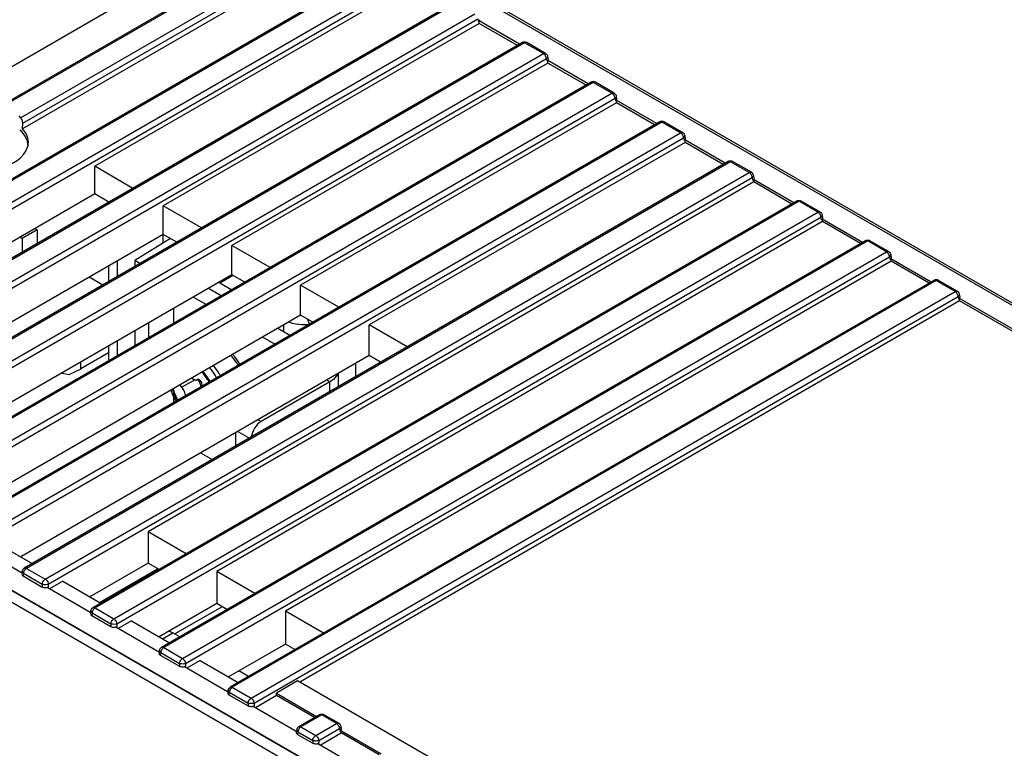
# Model space of a CAD drawing. Header units: millimetres. Extents: x 0 to 841, y 0 to 594.
# Tile 102 of 116: x 708 to 742, y 501 to 526. Entities that reach past the tile are written whole.
import ezdxf

# ---------------------------------------------------------------- set-up
doc = ezdxf.new("R2010")
doc.units = ezdxf.units.MM
doc.header["$LTSCALE"] = 46.255
doc.layers.get('0').update_dxf_attribs({"linetype": 'CONTINUOUS'})
for name, color, linetype in [('CURVES', 7, 'CONTINUOUS'), ('DRAFTS', 7, 'CONTINUOUS'), ('ROUNDS', 7, 'CONTINUOUS')]:
    doc.layers.add(name, color=color, linetype=linetype)

msp = doc.modelspace()

# ---------------------------------------------------------------- linework, layer by layer
at = {"color": 7, "linetype": 'CONTINUOUS'}
for p, q in [((723.6764, 526.3919), (723.6589, 526.3817)), ((723.6943, 526.4024), (723.6764, 526.3919)), ((726.0808, 525.004), (726.0635, 524.9938)), ((726.0984, 525.0143), (726.0808, 525.004)), ((728.4849, 523.6159), (728.4677, 523.6058)), ((728.5026, 523.6263), (728.4849, 523.6159)), ((730.8891, 522.2279), (730.8718, 522.2178)), ((730.9068, 522.2382), (730.8891, 522.2279)), ((733.2933, 520.8398), (733.276, 520.8297)), ((733.3109, 520.8502), (733.2933, 520.8398)), ((735.6974, 519.4518), (735.6802, 519.4417)), ((735.7151, 519.4621), (735.6974, 519.4518)), ((708.2087, 519.0944), (707.6783, 518.7882)), ((707.6038, 518.8313), (707.6783, 518.7882)), ((707.6783, 518.7882), (707.6783, 518.3006)), ((738.1016, 518.0638), (738.0843, 518.0536)), ((738.1193, 518.0741), (738.1016, 518.0638)), ((740.5057, 516.6757), (740.4885, 516.6656)), ((740.5234, 516.6861), (740.5057, 516.6757)), ((710.7113, 514.783), (709.7349, 514.2193)), ((708.5972, 506.5814), (708.5622, 506.5615)), ((711.0013, 505.1933), (710.9663, 505.1734)), ((713.4055, 503.8053), (713.3705, 503.7854)), ((715.8096, 502.4173), (715.7747, 502.3974)), ((718.0756, 501.109), (718.0406, 501.0891))]:
    msp.add_line(p, q, dxfattribs=at)
at = {"color": 3, "linetype": 'CONTINUOUS'}
for p, q in [((708.1342, 519.1374), (708.2087, 519.0944)), ((708.2087, 519.0944), (708.2087, 518.6068)), ((718.7546, 514.0593), (718.7546, 513.5912))]:
    msp.add_line(p, q, dxfattribs=at)
at = {"color": 9, "linetype": 'CONTINUOUS'}
for p, q in [((716.8458, 515.5162), (716.8458, 515.7598)), ((717.7491, 515.787), (717.6926, 515.95)), ((719.3705, 513.9467), (719.3705, 514.4149)), ((713.2651, 513.575), (713.7275, 513.842)), ((718.4617, 513.7668), (718.3548, 513.8285)), ((718.4617, 513.4221), (718.4617, 513.7668))]:
    msp.add_line(p, q, dxfattribs=at)
at = {"color": 7, "linetype": 'CONTINUOUS'}
for centre, radius, start, end in [((718.0048, 502.9463), 1.6266, 300.03117, 300.7742), ((718.175, 502.6607), 1.2941, 300.77054, 301.63617)]:
    msp.add_arc(centre, radius, start, end, dxfattribs=at)
for centre, start_param, end_param in [((707.8206, 507.0307), 3.0559426, 3.9231927), ((710.2247, 505.6426), 3.0559426, 3.9231927), ((712.6289, 504.2546), 3.0559426, 3.9231927), ((715.033, 502.8666), 3.0559426, 3.9231927), ((718.7116, 501.5991), -0.4466673, 0.0851805), ((717.4372, 501.4785), 3.0559426, 3.9231927)]:
    msp.add_ellipse(centre, major_axis=(0.1511, 0), ratio=0.5729812, start_param=start_param, end_param=end_param, dxfattribs=at)
for points in [[(723.7021, 526.4463), (723.7036, 526.4318), (723.7011, 526.4148), (723.6915, 526.4037)], [(726.1071, 525.0501), (726.1071, 525.038), (726.1037, 525.0247), (726.0957, 525.0156)], [(728.5113, 523.662), (728.5113, 523.6499), (728.5078, 523.6367), (728.4999, 523.6276)], [(730.9155, 522.274), (730.9155, 522.2619), (730.912, 522.2486), (730.904, 522.2395)], [(733.3196, 520.886), (733.3196, 520.8738), (733.3162, 520.8606), (733.3082, 520.8515)], [(735.7238, 519.4979), (735.7238, 519.4858), (735.7203, 519.4726), (735.7124, 519.4634)], [(738.128, 518.1099), (738.1279, 518.0978), (738.1245, 518.0845), (738.1165, 518.0754)], [(740.5321, 516.7218), (740.5321, 516.7097), (740.5287, 516.6965), (740.5207, 516.6873)]]:
    msp.add_open_spline(points, degree=3, dxfattribs=at)
for points, knots in [([(726.1062, 525.0622), (726.1066, 525.0602), (726.107, 525.0562), (726.1071, 525.0521), (726.1071, 525.0501)], [0, 0, 0, 0, 0.4994972, 1, 1, 1, 1]), ([(728.5104, 523.6742), (728.5107, 523.6722), (728.5112, 523.6681), (728.5113, 523.6641), (728.5113, 523.662)], [0, 0, 0, 0, 0.4994972, 1, 1, 1, 1]), ([(730.9146, 522.2862), (730.9149, 522.2842), (730.9153, 522.2801), (730.9155, 522.276), (730.9155, 522.274)], [0, 0, 0, 0, 0.4994972, 1, 1, 1, 1]), ([(733.3187, 520.8981), (733.319, 520.8961), (733.3195, 520.8921), (733.3196, 520.888), (733.3196, 520.886)], [0, 0, 0, 0, 0.4994972, 1, 1, 1, 1]), ([(735.7229, 519.5101), (735.7232, 519.5081), (735.7237, 519.504), (735.7238, 519.4999), (735.7238, 519.4979)], [0, 0, 0, 0, 0.4994972, 1, 1, 1, 1]), ([(738.1271, 518.122), (738.1274, 518.12), (738.1278, 518.116), (738.128, 518.1119), (738.128, 518.1099)], [0, 0, 0, 0, 0.4994972, 1, 1, 1, 1]), ([(740.5312, 516.734), (740.5315, 516.732), (740.532, 516.7279), (740.5321, 516.7239), (740.5321, 516.7218)], [0, 0, 0, 0, 0.4994972, 1, 1, 1, 1]), ([(717.0246, 515.8629), (717.1369, 515.8226), (717.3786, 515.7714), (717.6249, 515.7726), (717.7491, 515.787)], [0, 0, 0, 0, 0.4887192, 1, 1, 1, 1]), ([(714.2377, 513.7595), (714.2193, 513.7913), (714.1434, 513.9141), (714.0534, 514.0283), (713.9789, 514.106)], [0, 0, 0, 0, 0.254476, 1, 1, 1, 1]), ([(713.6308, 513.9027), (713.646, 513.8882), (713.677, 513.8633), (713.7271, 513.8385), (713.7756, 513.83), (713.8058, 513.8374), (713.8182, 513.8439)], [0, 0, 0, 0, 0.3027549, 0.5692026, 0.7978491, 1, 1, 1, 1]), ([(713.9829, 513.6391), (713.9856, 513.6505), (713.9868, 513.6763), (713.9758, 513.7302), (713.9479, 513.782), (713.9088, 513.8225), (713.8775, 513.8429), (713.8462, 513.8519), (713.8261, 513.8481), (713.8182, 513.8439)], [0, 0, 0, 0, 0.1163943, 0.2510549, 0.54393, 0.6838803, 0.807602, 0.9114599, 1, 1, 1, 1]), ([(713.8281, 513.8474), (713.8613, 513.8086), (713.9008, 513.7421), (713.9277, 513.6483), (713.9312, 513.6017), (713.9298, 513.5799)], [0, 0, 0, 0, 0.5252019, 0.7755337, 1, 1, 1, 1]), ([(712.9672, 513.5214), (712.977, 513.4876), (713.0217, 513.3504), (713.0833, 513.2188), (713.1377, 513.1244)], [0, 0, 0, 0, 0.2443508, 1, 1, 1, 1]), ([(713.2077, 513.6594), (713.2109, 513.6513), (713.2253, 513.6204), (713.2463, 513.5922), (713.2651, 513.575)], [0, 0, 0, 0, 0.2537915, 1, 1, 1, 1]), ([(713.3994, 513.2738), (713.4012, 513.2993), (713.3957, 513.3541), (713.3687, 513.4343), (713.3251, 513.5107), (713.2864, 513.5556), (713.2651, 513.575)], [0, 0, 0, 0, 0.2261572, 0.4802656, 0.7448729, 1, 1, 1, 1]), ([(713.9829, 513.6391), (713.9823, 513.6369), (713.9803, 513.6279), (713.979, 513.6186), (713.9784, 513.6116)], [0, 0, 0, 0, 0.2422679, 1, 1, 1, 1]), ([(708.5595, 506.5628), (708.5159, 506.5501), (708.4526, 506.5527), (708.3976, 506.5746), (708.3858, 506.5814)], [0, 0, 0, 0, 0.7691111, 1, 1, 1, 1]), ([(710.9636, 505.1747), (710.9201, 505.1621), (710.8568, 505.1647), (710.8018, 505.1865), (710.79, 505.1933)], [0, 0, 0, 0, 0.7691111, 1, 1, 1, 1]), ([(713.3678, 503.7867), (713.3243, 503.774), (713.2609, 503.7766), (713.2059, 503.7985), (713.1942, 503.8053)], [0, 0, 0, 0, 0.7691111, 1, 1, 1, 1]), ([(715.772, 502.3987), (715.7284, 502.386), (715.6651, 502.3886), (715.6101, 502.4104), (715.5983, 502.4173)], [0, 0, 0, 0, 0.7691111, 1, 1, 1, 1]), ([(718.0379, 501.0904), (717.9944, 501.0777), (717.9311, 501.0803), (717.8761, 501.1022), (717.8643, 501.109)], [0, 0, 0, 0, 0.7691111, 1, 1, 1, 1])]:
    msp.add_open_spline(points, degree=3, knots=knots, dxfattribs=at)
at = {"color": 3, "linetype": 'CONTINUOUS'}
msp.add_open_spline([(718.7263, 514.0387), (718.7152, 514.0123), (718.6525, 513.8999), (718.5476, 513.8164), (718.4617, 513.7668)], degree=3, knots=[0, 0, 0, 0, 0.2237221, 1, 1, 1, 1], dxfattribs=at)
at = {"layer": 'CURVES', "color": 40, "linetype": 'CONTINUOUS'}
for p, q in [((763.9304, 503.9882), (721.9972, 528.1984)), ((737.7675, 488.883), (695.8343, 513.0932))]:
    msp.add_line(p, q, dxfattribs=at)
at = {"layer": 'DRAFTS', "color": 7, "linetype": 'CONTINUOUS'}
for p, q in [((716.7646, 530.255), (705.5554, 523.7833)), ((718.8347, 529.0598), (707.6953, 522.6284)), ((721.2951, 527.7042), (710.2239, 521.3122)), ((723.6992, 526.3161), (712.6281, 519.9242)), ((725.1065, 525.5867), (723.6915, 526.4037)), ((723.6992, 526.3161), (723.6943, 526.4021)), ((725.0346, 525.5452), (723.6992, 526.3161)), ((726.1034, 524.9281), (715.0322, 518.5361)), ((727.5107, 524.1987), (726.0957, 525.0156)), ((726.1034, 524.9281), (726.0985, 525.014)), ((727.4387, 524.1571), (726.1034, 524.9281)), ((728.5076, 523.5401), (717.4364, 517.1481)), ((729.9148, 522.8106), (728.4999, 523.6276)), ((728.5076, 523.5401), (728.5026, 523.626)), ((729.8429, 522.7691), (728.5076, 523.5401)), ((730.9117, 522.152), (719.8406, 515.7601)), ((732.319, 521.4226), (730.904, 522.2395)), ((730.9117, 522.152), (730.9068, 522.2379)), ((732.2471, 521.3811), (730.9117, 522.152)), ((710.2239, 520.344), (710.2239, 521.3122)), ((711.5592, 520.5413), (710.2239, 521.3122)), ((733.3159, 520.764), (712.0977, 508.5137)), ((734.7232, 520.0345), (733.3082, 520.8515)), ((733.3159, 520.764), (733.3109, 520.8499)), ((734.6512, 519.993), (733.3159, 520.764)), ((710.2239, 520.344), (697.9226, 513.2418)), ((710.716, 520.0544), (710.2239, 520.344)), ((712.6281, 518.6289), (712.6281, 519.9242)), ((713.9634, 519.1532), (712.6281, 519.9242)), ((735.7201, 519.3759), (714.5019, 507.1256)), ((737.1273, 518.6465), (735.7124, 519.4634)), ((735.7201, 519.3759), (735.7151, 519.4619)), ((737.0554, 518.605), (735.7201, 519.3759)), ((712.6281, 518.9296), (700.3496, 511.8406)), ((713.0976, 518.6533), (712.6281, 518.9296)), ((712.8772, 518.783), (711.6305, 518.0119)), ((715.0322, 517.5151), (715.0322, 518.5361)), ((716.3676, 517.7652), (715.0322, 518.5361)), ((710.7113, 517.8229), (710.7113, 517.2756)), ((711.0093, 517.995), (711.0093, 517.4477)), ((711.6305, 518.0119), (711.6305, 517.8064)), ((711.807, 517.9082), (711.6305, 518.0119)), ((738.1242, 517.9879), (716.9061, 505.7376)), ((739.5315, 517.2585), (738.1165, 518.0754)), ((738.1242, 517.9879), (738.1193, 518.0738)), ((739.4595, 517.2169), (738.1242, 517.9879)), ((715.0322, 517.5151), (702.7766, 510.4394)), ((715.4791, 517.2522), (715.0322, 517.5151)), ((710.5048, 517.1564), (710.0308, 517.43)), ((717.4364, 516.1007), (717.4364, 517.1481)), ((718.7717, 516.3772), (717.4364, 517.1481)), ((740.5284, 516.5998), (717.4072, 503.2508)), ((766.8612, 501.4797), (740.5207, 516.6873)), ((740.5284, 516.5998), (740.5234, 516.6858)), ((766.7892, 501.4381), (740.5284, 516.5998)), ((717.4364, 516.1007), (705.2036, 509.0381)), ((717.8606, 515.8511), (717.4364, 516.1007)), ((712.1053, 515.8253), (712.1053, 515.3044)), ((719.8406, 514.6863), (719.8406, 515.7601)), ((721.1759, 514.9891), (719.8406, 515.7601)), ((711.6305, 515.5512), (711.6305, 515.0303)), ((711.0093, 515.1925), (711.0093, 514.6716)), ((710.7113, 515.0204), (710.7113, 514.4996)), ((719.8406, 514.6863), (707.6306, 507.6369)), ((709.7349, 514.2124), (709.7349, 514.4567)), ((720.2422, 514.45), (719.8406, 514.6863)), ((709.0694, 514.0725), (709.3414, 514.0229)), ((709.7349, 514.2124), (709.3414, 514.0229)), ((712.0977, 508.5137), (712.0977, 507.4135)), ((713.4331, 507.7427), (712.0977, 508.5137)), ((706.7007, 508.1738), (708.0361, 507.4028)), ((707.6641, 507.0797), (706.1553, 507.9508)), ((712.0977, 507.4135), (710.0576, 506.2357)), ((712.4767, 507.1906), (712.0977, 507.4135)), ((714.5019, 507.1256), (714.5019, 505.9991)), ((715.8372, 506.3547), (714.5019, 507.1256)), ((709.1049, 506.7857), (708.6391, 506.5168)), ((709.1049, 506.7857), (710.4402, 506.0148)), ((710.0884, 505.6801), (708.5595, 506.5628)), ((714.5019, 505.9991), (712.4846, 504.8345)), ((714.8583, 505.7895), (714.5019, 505.9991)), ((716.9061, 505.7376), (716.9061, 504.5847)), ((718.2414, 504.9666), (716.9061, 505.7376)), ((712.4926, 504.292), (710.9636, 505.1747)), ((711.5091, 505.3977), (711.0433, 505.1288)), ((711.5091, 505.3977), (712.8444, 504.6267)), ((716.9061, 504.5847), (714.9116, 503.4332)), ((717.2398, 504.3884), (716.9061, 504.5847)), ((714.8766, 502.9156), (713.3678, 503.7867)), ((713.9132, 504.0097), (713.4474, 503.7407)), ((713.9132, 504.0097), (715.2486, 503.2387)), ((717.3303, 503.2952), (716.5879, 502.8666)), ((743.6681, 488.0891), (717.3303, 503.2952)), ((716.5928, 502.7806), (715.8516, 502.3527)), ((716.5928, 502.7806), (716.5879, 502.8666)), ((716.5879, 502.8666), (718.0001, 502.0512)), ((717.9281, 502.0097), (716.5928, 502.7806)), ((717.2808, 501.5275), (715.772, 502.3987)), ((718.1175, 501.0444), (718.8588, 501.4724)), ((718.8479, 501.5617), (720.266, 500.743)), ((718.8588, 501.4724), (718.8538, 501.5583)), ((720.1941, 500.7014), (718.8588, 501.4724)), ((719.5467, 500.2193), (718.0379, 501.0904))]:
    msp.add_line(p, q, dxfattribs=at)
for points, knots in [([(707.8649, 522.1899), (707.8552, 522.2252), (707.7998, 522.374), (707.6945, 522.5004), (707.6034, 522.5807)], [0, 0, 0, 0, 0.2317333, 1, 1, 1, 1]), ([(707.8959, 522.0938), (707.9059, 522.1859), (707.8774, 522.3873), (707.7647, 522.5532), (707.6953, 522.6284)], [0, 0, 0, 0, 0.4749164, 1, 1, 1, 1]), ([(705.3403, 521.2688), (705.5937, 521.1909), (706.1346, 521.1195), (707.0376, 521.2159), (707.7546, 521.5984), (707.8724, 521.9802)], [0, 0, 0, 0, 0.284678, 0.5709243, 1, 1, 1, 1])]:
    msp.add_open_spline(points, degree=3, knots=knots, dxfattribs=at)
for points in [[(707.886, 522.0425), (707.8853, 522.0921), (707.878, 522.142), (707.8649, 522.1899)], [(707.8724, 521.9802), (707.8837, 522.0172), (707.8918, 522.0554), (707.8959, 522.0938)]]:
    msp.add_open_spline(points, degree=3, dxfattribs=at)
at = {"layer": 'ROUNDS', "color": 7, "linetype": 'CONTINUOUS'}
for p, q in [((717.9879, 529.8051), (707.171, 523.5599)), ((720.3921, 528.417), (696.1602, 514.4267)), ((764.0554, 504.0006), (722.0732, 528.2391)), ((722.8127, 527.0385), (698.1347, 512.7906)), ((725.2103, 525.6466), (700.5454, 511.4064)), ((726.0188, 525.2664), (725.3603, 525.6466)), ((726.0922, 525.159), (726.1068, 525.0626)), ((727.6144, 524.2586), (702.9496, 510.0183)), ((728.423, 523.8784), (727.7644, 524.2586)), ((728.4963, 523.7709), (728.5109, 523.6746)), ((730.0186, 522.8705), (705.3538, 508.6303)), ((707.6953, 522.6284), (707.6998, 522.8202)), ((730.8272, 522.4903), (730.1686, 522.8705)), ((730.9005, 522.3829), (730.9151, 522.2865)), ((732.4228, 521.4825), (707.7579, 507.2422)), ((733.2313, 521.1023), (732.5728, 521.4825)), ((733.3046, 520.9948), (733.3192, 520.8985)), ((734.8269, 520.0945), (710.1621, 505.8542)), ((735.6355, 519.7142), (734.9769, 520.0945)), ((735.7088, 519.6068), (735.7234, 519.5105)), ((737.2311, 518.7064), (712.5663, 504.4662)), ((738.0397, 518.3262), (737.3811, 518.7064)), ((738.113, 518.2188), (738.1276, 518.1224)), ((714.608, 517.2369), (715.0302, 516.9931)), ((739.6353, 517.3184), (714.9704, 503.0781)), ((740.4438, 516.9381), (739.7853, 517.3184)), ((740.5171, 516.8307), (740.5317, 516.7344)), ((714.1287, 516.4726), (713.6776, 516.733)), ((712.9816, 516.3312), (712.9816, 515.8103)), ((716.5328, 515.0845), (716.1046, 515.3318)), ((712.9816, 513.2698), (712.9816, 513.0342)), ((715.1737, 511.5237), (715.1737, 511.9919)), ((713.9354, 511.277), (714.3408, 511.0429)), ((707.6846, 507.1348), (707.67, 507.0383)), ((710.3892, 506.0443), (712.4262, 507.2203)), ((707.7133, 506.9697), (708.3858, 506.5814)), ((710.0888, 505.7468), (710.0742, 505.6503)), ((714.6851, 505.8913), (713.0347, 504.9384)), ((710.1174, 505.5816), (710.79, 505.1933)), ((713.2094, 504.8375), (712.9639, 504.9792)), ((712.4929, 504.3587), (712.4783, 504.2622)), ((712.5216, 504.1936), (713.1942, 503.8053)), ((715.6136, 503.4495), (715.2767, 503.644)), ((714.8971, 502.9707), (714.8825, 502.8742)), ((714.9258, 502.8056), (715.5983, 502.4173)), ((718.1039, 502.1111), (717.3746, 501.6901)), ((718.7742, 501.8107), (718.2539, 502.1111)), ((718.8475, 501.7033), (718.8621, 501.6069)), ((717.3013, 501.5826), (717.2866, 501.4861)), ((717.3299, 501.4175), (717.8643, 501.109))]:
    msp.add_line(p, q, dxfattribs=at)
at = {"layer": 'ROUNDS', "color": 9, "linetype": 'CONTINUOUS'}
for p, q in [((718.0638, 529.7981), (707.2118, 523.5327)), ((707.6285, 523.0129), (718.7224, 529.4179)), ((707.6998, 522.8202), (718.8255, 529.2437)), ((720.468, 528.4101), (696.179, 514.3869)), ((763.9304, 503.9882), (721.9972, 528.1984)), ((696.4594, 513.7883), (721.1468, 528.0416)), ((696.4783, 513.5654), (721.3392, 527.9189)), ((722.8877, 527.0311), (698.2097, 512.7832)), ((698.8683, 512.403), (723.5463, 526.6508)), ((698.9739, 512.2302), (723.6519, 526.478)), ((723.6519, 526.478), (723.6589, 526.3817)), ((725.2853, 525.6392), (700.6204, 511.3989)), ((725.2117, 525.6474), (725.2102, 525.6466)), ((725.9438, 525.259), (725.2853, 525.6392)), ((725.3604, 525.6466), (725.3588, 525.6474)), ((701.279, 511.0187), (725.9438, 525.259)), ((701.3847, 510.8459), (726.0495, 525.0862)), ((726.0495, 525.0862), (726.0635, 524.9938)), ((727.6894, 524.2512), (703.0246, 510.0109)), ((727.6159, 524.2594), (727.6144, 524.2585)), ((728.348, 523.8709), (727.6894, 524.2512)), ((727.7645, 524.2585), (727.763, 524.2594)), ((703.6832, 509.6307), (728.348, 523.8709)), ((703.7888, 509.4579), (728.4537, 523.6981)), ((728.4537, 523.6981), (728.4677, 523.6058)), ((730.0936, 522.8631), (705.4288, 508.6229)), ((730.02, 522.8713), (730.0185, 522.8705)), ((730.7522, 522.4829), (730.0936, 522.8631)), ((730.1687, 522.8705), (730.1672, 522.8713)), ((706.0873, 508.2426), (730.7522, 522.4829)), ((706.193, 508.0698), (730.8578, 522.3101)), ((730.8578, 522.3101), (730.8718, 522.2178)), ((732.4978, 521.4751), (707.8329, 507.2348)), ((732.4242, 521.4833), (732.4227, 521.4825)), ((733.1563, 521.0948), (732.4978, 521.4751)), ((732.5728, 521.4825), (732.5713, 521.4833)), ((708.4915, 506.8546), (733.1563, 521.0948)), ((708.5972, 506.6818), (733.262, 520.922)), ((733.262, 520.922), (733.276, 520.8297)), ((734.9019, 520.087), (710.2371, 505.8468)), ((735.5605, 519.7068), (734.9019, 520.087)), ((734.977, 520.0944), (734.9769, 520.0945)), ((710.8957, 505.4665), (735.5605, 519.7068)), ((711.0013, 505.2937), (735.6662, 519.534)), ((735.6662, 519.534), (735.6802, 519.4417)), ((737.3061, 518.699), (712.6413, 504.4587)), ((737.9647, 518.3188), (737.3061, 518.699)), ((737.3811, 518.7064), (737.381, 518.7064)), ((713.2998, 504.0785), (737.9647, 518.3188)), ((713.4055, 503.9057), (738.0703, 518.146)), ((738.0703, 518.146), (738.0843, 518.0536)), ((714.608, 517.2369), (715.0466, 517.4902)), ((739.7103, 517.3109), (715.0454, 503.0707)), ((739.6367, 517.3192), (739.6352, 517.3183)), ((740.3688, 516.9307), (739.7103, 517.3109)), ((739.7853, 517.3183), (739.7838, 517.3192)), ((715.704, 502.6905), (740.3688, 516.9307)), ((715.8096, 502.5177), (740.4745, 516.7579)), ((740.4745, 516.7579), (740.4885, 516.6656)), ((695.8343, 513.0932), (737.7675, 488.883)), ((695.4955, 512.8805), (737.5907, 488.5769)), ((715.9506, 512.4405), (716.0575, 512.3787)), ((715.2435, 512.0322), (715.649, 511.7981)), ((707.8329, 507.2348), (708.4915, 506.8546)), ((707.7273, 507.062), (707.7133, 506.9697)), ((707.7273, 507.062), (708.3858, 506.6818)), ((708.3858, 506.6818), (708.3858, 506.5814)), ((708.5972, 506.6818), (708.5972, 506.5814)), ((710.2371, 505.8468), (710.8957, 505.4665)), ((710.1314, 505.674), (710.1174, 505.5816)), ((710.1314, 505.674), (710.79, 505.2937)), ((710.79, 505.2937), (710.79, 505.1933)), ((711.0013, 505.2937), (711.0013, 505.1933)), ((712.5989, 504.7685), (712.9639, 504.9792)), ((712.6413, 504.4587), (713.2998, 504.0785)), ((712.5356, 504.2859), (712.5216, 504.1936)), ((712.5356, 504.2859), (713.1942, 503.9057)), ((713.1942, 503.9057), (713.1942, 503.8053)), ((713.4055, 503.9057), (713.4055, 503.8053)), ((715.0454, 503.0707), (715.704, 502.6905)), ((714.9398, 502.8979), (714.9258, 502.8056)), ((714.9398, 502.8979), (715.5983, 502.5177)), ((715.5983, 502.5177), (715.5983, 502.4173)), ((715.8096, 502.5177), (715.8096, 502.4173)), ((718.1789, 502.1037), (717.4496, 501.6826)), ((718.6992, 501.8033), (718.1789, 502.1037)), ((718.2539, 502.1111), (718.2538, 502.1111)), ((717.4496, 501.6826), (717.9699, 501.3822)), ((717.9699, 501.3822), (718.6992, 501.8033)), ((718.0756, 501.2094), (718.8049, 501.6305)), ((718.8049, 501.6305), (718.8189, 501.5381)), ((717.3439, 501.5098), (717.3299, 501.4175)), ((717.3439, 501.5098), (717.8643, 501.2094)), ((717.8643, 501.2094), (717.8643, 501.109)), ((718.0756, 501.2094), (718.0756, 501.109))]:
    msp.add_line(p, q, dxfattribs=at)
at = {"layer": 'ROUNDS', "color": 3, "linetype": 'CONTINUOUS'}
for p, q in [((714.659, 516.7788), (714.2079, 517.0392)), ((717.0632, 515.3907), (716.6349, 515.638)), ((718.4617, 513.7668), (716.0575, 512.3787))]:
    msp.add_line(p, q, dxfattribs=at)
at = {"layer": 'ROUNDS', "color": 7, "linetype": 'CONTINUOUS'}
for centre, radius, start, end in [((725.2853, 525.5167), 0.15, 61.30874, 118.69126), ((727.6894, 524.1287), 0.15, 61.30874, 118.69126), ((706.7888, 522.0339), 1.2897, 49.38211, 53.18422), ((730.0936, 522.7406), 0.15, 61.30874, 118.69126), ((732.4978, 521.3526), 0.15, 61.30874, 118.69126), ((713.9158, 516.0382), 1.3842, 59.99509, 61.41515), ((739.7103, 517.1885), 0.15, 61.30874, 118.69126), ((707.8335, 507.1126), 0.1505, 162.45129, 171.47546), ((707.8339, 507.1107), 0.1518, 119.96973, 133.78344), ((715.046, 502.9484), 0.1505, 162.45129, 171.47546), ((715.0464, 502.9466), 0.1518, 119.96973, 133.78344), ((717.4501, 501.5604), 0.1505, 162.45129, 171.47546), ((717.4505, 501.5585), 0.1518, 119.96973, 133.78344)]:
    msp.add_arc(centre, radius, start, end, dxfattribs=at)
at = {"layer": 'ROUNDS', "color": 9, "linetype": 'CONTINUOUS'}
for centre, radius, start, end in [((733.0305, 520.904), 0.2296, 39.69508, 43.79205), ((715.0189, 514.2352), 2.255, 199.57891, 200.45388), ((715.0557, 514.249), 2.2943, 200.45552, 201.90169), ((715.1238, 514.2766), 2.3678, 201.90629, 205.55849), ((715.1793, 514.3024), 2.429, 205.54264, 207.19454), ((715.2043, 514.3153), 2.4572, 207.195, 209.95434)]:
    msp.add_arc(centre, radius, start, end, dxfattribs=at)
for points in [[(725.2345, 525.6536), (725.2267, 525.6532), (725.2186, 525.6512), (725.2117, 525.6474)], [(725.2853, 525.6392), (725.2701, 525.648), (725.2521, 525.6544), (725.2345, 525.6536)], [(725.9839, 525.2268), (725.9721, 525.2391), (725.9587, 525.2504), (725.9438, 525.259)], [(726.067, 525.1004), (726.0616, 525.0952), (726.0557, 525.0904), (726.0495, 525.0862)], [(727.6387, 524.2655), (727.6308, 524.2651), (727.6228, 524.2631), (727.6159, 524.2594)], [(727.6894, 524.2512), (727.6742, 524.26), (727.6562, 524.2664), (727.6387, 524.2655)], [(728.3881, 523.8387), (728.3762, 523.8511), (728.3629, 523.8624), (728.348, 523.8709)], [(728.4712, 523.7124), (728.4658, 523.7071), (728.4599, 523.7024), (728.4537, 523.6981)], [(730.0428, 522.8775), (730.035, 522.8771), (730.027, 522.8751), (730.02, 522.8713)], [(730.0936, 522.8631), (730.0784, 522.8719), (730.0604, 522.8784), (730.0428, 522.8775)], [(730.7922, 522.4507), (730.7804, 522.4631), (730.767, 522.4743), (730.7522, 522.4829)], [(730.8754, 522.3243), (730.87, 522.3191), (730.864, 522.3143), (730.8578, 522.3101)], [(732.447, 521.4894), (732.4391, 521.4891), (732.4311, 521.487), (732.4242, 521.4833)], [(732.4978, 521.4751), (732.4825, 521.4839), (732.4646, 521.4903), (732.447, 521.4894)], [(733.1962, 521.0628), (733.1844, 521.0751), (733.1711, 521.0863), (733.1563, 521.0948)], [(733.3002, 520.9646), (733.2925, 520.9472), (733.2777, 520.9328), (733.262, 520.922)], [(733.3047, 520.9948), (733.3062, 520.9848), (733.3043, 520.9739), (733.3002, 520.9646)], [(734.8516, 520.1014), (734.8431, 520.1011), (734.8343, 520.0987), (734.8269, 520.0945)], [(734.9019, 520.087), (734.8868, 520.0958), (734.869, 520.1022), (734.8516, 520.1014)], [(734.9508, 520.1015), (734.9338, 520.1018), (734.9166, 520.0955), (734.9019, 520.087)], [(734.9769, 520.0945), (734.9691, 520.099), (734.9598, 520.1013), (734.9508, 520.1015)], [(735.6006, 519.6746), (735.5887, 519.687), (735.5753, 519.6982), (735.5605, 519.7068)], [(735.6837, 519.5482), (735.6783, 519.543), (735.6724, 519.5383), (735.6662, 519.534)], [(737.2558, 518.7134), (737.2472, 518.713), (737.2385, 518.7107), (737.2311, 518.7064)], [(737.3061, 518.699), (737.291, 518.7077), (737.2732, 518.7141), (737.2558, 518.7134)], [(737.355, 518.7134), (737.338, 518.7138), (737.3208, 518.7075), (737.3061, 518.699)], [(737.3811, 518.7065), (737.3733, 518.7109), (737.364, 518.7132), (737.355, 518.7134)], [(738.0047, 518.2865), (737.9929, 518.2989), (737.9795, 518.3102), (737.9647, 518.3188)], [(738.0879, 518.1602), (738.0824, 518.155), (738.0765, 518.1502), (738.0703, 518.146)], [(739.6595, 517.3253), (739.6516, 517.3249), (739.6436, 517.3229), (739.6367, 517.3192)], [(739.7103, 517.3109), (739.695, 517.3197), (739.6771, 517.3262), (739.6595, 517.3253)], [(740.4089, 516.8985), (740.397, 516.9109), (740.3837, 516.9221), (740.3688, 516.9307)], [(740.492, 516.7721), (740.4866, 516.7669), (740.4807, 516.7622), (740.4745, 516.7579)], [(707.6894, 507.1038), (707.6851, 507.1133), (707.683, 507.1244), (707.6846, 507.1348)], [(707.7443, 507.1285), (707.7353, 507.1074), (707.7289, 507.0848), (707.7273, 507.062)], [(707.758, 507.2423), (707.7656, 507.2467), (707.7747, 507.249), (707.7834, 507.2492)], [(707.7834, 507.2492), (707.8006, 507.2497), (707.818, 507.2434), (707.8329, 507.2348)], [(707.7273, 507.062), (707.7118, 507.0727), (707.6972, 507.0867), (707.6894, 507.1038)], [(708.4535, 506.6635), (708.4303, 506.6664), (708.407, 506.6719), (708.3858, 506.6818)], [(710.0932, 505.7165), (710.0891, 505.7258), (710.0872, 505.7367), (710.0888, 505.7468)], [(710.162, 505.8542), (710.1693, 505.8584), (710.1779, 505.8607), (710.1863, 505.8611)], [(710.1863, 505.8611), (710.2039, 505.862), (710.2219, 505.8556), (710.2371, 505.8468)], [(710.1314, 505.674), (710.1157, 505.6848), (710.1009, 505.6991), (710.0932, 505.7165)], [(710.1452, 505.7323), (710.138, 505.7137), (710.1329, 505.6939), (710.1314, 505.674)], [(710.8577, 505.2755), (710.8345, 505.2784), (710.8111, 505.2838), (710.79, 505.2937)], [(712.5662, 504.4661), (712.5735, 504.4704), (712.5821, 504.4727), (712.5905, 504.4731)], [(712.5905, 504.4731), (712.6081, 504.474), (712.626, 504.4675), (712.6413, 504.4587)], [(712.4974, 504.3285), (712.4933, 504.3378), (712.4914, 504.3486), (712.4929, 504.3587)], [(712.5356, 504.2859), (712.5199, 504.2967), (712.5051, 504.311), (712.4974, 504.3285)], [(712.5493, 504.3443), (712.5421, 504.3256), (712.537, 504.3059), (712.5356, 504.2859)], [(713.2618, 503.8874), (713.2387, 503.8903), (713.2153, 503.8958), (713.1942, 503.9057)], [(714.9705, 503.0782), (714.9781, 503.0825), (714.9871, 503.0848), (714.9959, 503.0851)], [(714.9959, 503.0851), (715.0131, 503.0856), (715.0305, 503.0793), (715.0454, 503.0707)], [(714.9019, 502.9397), (714.8976, 502.9492), (714.8955, 502.9603), (714.8971, 502.9706)], [(714.9398, 502.8979), (714.9243, 502.9085), (714.9097, 502.9226), (714.9019, 502.9397)], [(714.9568, 502.9643), (714.9478, 502.9433), (714.9414, 502.9207), (714.9398, 502.8979)], [(715.666, 502.4994), (715.6428, 502.5023), (715.6195, 502.5077), (715.5983, 502.5177)], [(718.1285, 502.1181), (718.12, 502.1177), (718.1112, 502.1154), (718.1038, 502.1111)], [(718.1789, 502.1037), (718.1637, 502.1124), (718.146, 502.1188), (718.1285, 502.1181)], [(718.2277, 502.1181), (718.2108, 502.1185), (718.1936, 502.1122), (718.1789, 502.1037)], [(718.2538, 502.1112), (718.246, 502.1156), (718.2367, 502.1179), (718.2277, 502.1181)], [(717.3746, 501.6901), (717.3823, 501.6945), (717.3913, 501.6968), (717.4001, 501.6971)], [(717.4001, 501.6971), (717.4173, 501.6976), (717.4347, 501.6912), (717.4496, 501.6826)], [(718.7393, 501.771), (718.7274, 501.7834), (718.7141, 501.7947), (718.6992, 501.8033)], [(718.8224, 501.6447), (718.817, 501.6394), (718.8111, 501.6347), (718.8049, 501.6305)], [(717.3061, 501.5516), (717.3017, 501.5611), (717.2997, 501.5723), (717.3012, 501.5826)], [(717.3439, 501.5098), (717.3284, 501.5205), (717.3139, 501.5345), (717.3061, 501.5516)], [(717.361, 501.5763), (717.352, 501.5553), (717.3456, 501.5326), (717.3439, 501.5098)], [(717.9313, 501.1912), (717.9083, 501.1941), (717.8852, 501.1996), (717.8643, 501.2094)]]:
    msp.add_open_spline(points, degree=3, dxfattribs=at)
for points, knots in [([(725.3589, 525.6474), (725.3431, 525.6558), (725.3141, 525.6538), (725.2917, 525.6429), (725.2853, 525.6392)], [0, 0, 0, 0, 0.706927, 1, 1, 1, 1]), ([(725.9438, 525.259), (725.9504, 525.2628), (725.9732, 525.2739), (726.0031, 525.2755), (726.0189, 525.2664)], [0, 0, 0, 0, 0.2941956, 1, 1, 1, 1]), ([(726.0495, 525.0862), (726.0486, 525.0984), (726.0388, 525.1499), (726.0115, 525.1979), (725.9839, 525.2268)], [0, 0, 0, 0, 0.2348764, 1, 1, 1, 1]), ([(726.0922, 525.159), (726.0945, 525.1438), (726.0861, 525.1207), (726.0716, 525.1047), (726.067, 525.1004)], [0, 0, 0, 0, 0.7110192, 1, 1, 1, 1]), ([(727.763, 524.2594), (727.7473, 524.2678), (727.7183, 524.2658), (727.6958, 524.2549), (727.6894, 524.2512)], [0, 0, 0, 0, 0.706927, 1, 1, 1, 1]), ([(728.348, 523.8709), (728.3546, 523.8747), (728.3774, 523.8859), (728.4073, 523.8875), (728.423, 523.8784)], [0, 0, 0, 0, 0.2941956, 1, 1, 1, 1]), ([(728.4537, 523.6981), (728.4528, 523.7104), (728.443, 523.7619), (728.4157, 523.8098), (728.3881, 523.8387)], [0, 0, 0, 0, 0.2348764, 1, 1, 1, 1]), ([(728.4963, 523.771), (728.4987, 523.7557), (728.4902, 523.7326), (728.4757, 523.7167), (728.4712, 523.7124)], [0, 0, 0, 0, 0.7110192, 1, 1, 1, 1]), ([(730.1672, 522.8713), (730.1515, 522.8798), (730.1224, 522.8778), (730.1, 522.8668), (730.0936, 522.8631)], [0, 0, 0, 0, 0.706927, 1, 1, 1, 1]), ([(730.7522, 522.4829), (730.7587, 522.4867), (730.7816, 522.4978), (730.8115, 522.4994), (730.8272, 522.4903)], [0, 0, 0, 0, 0.2941956, 1, 1, 1, 1]), ([(730.8578, 522.3101), (730.8569, 522.3223), (730.8471, 522.3739), (730.8199, 522.4218), (730.7922, 522.4507)], [0, 0, 0, 0, 0.2348764, 1, 1, 1, 1]), ([(730.9005, 522.3829), (730.9028, 522.3677), (730.8944, 522.3446), (730.8799, 522.3287), (730.8754, 522.3243)], [0, 0, 0, 0, 0.7110192, 1, 1, 1, 1]), ([(732.5713, 521.4833), (732.5556, 521.4917), (732.5266, 521.4897), (732.5042, 521.4788), (732.4978, 521.4751)], [0, 0, 0, 0, 0.706927, 1, 1, 1, 1]), ([(733.1563, 521.0948), (733.1629, 521.0986), (733.1857, 521.1098), (733.2157, 521.1114), (733.2314, 521.1023)], [0, 0, 0, 0, 0.2941834, 1, 1, 1, 1]), ([(733.262, 520.922), (733.2612, 520.933), (733.2529, 520.9794), (733.2301, 521.0229), (733.2071, 521.0506)], [0, 0, 0, 0, 0.2333447, 1, 1, 1, 1]), ([(735.5605, 519.7068), (735.5671, 519.7106), (735.5899, 519.7217), (735.6198, 519.7233), (735.6355, 519.7142)], [0, 0, 0, 0, 0.2941956, 1, 1, 1, 1]), ([(735.6662, 519.534), (735.6653, 519.5462), (735.6555, 519.5978), (735.6282, 519.6457), (735.6006, 519.6746)], [0, 0, 0, 0, 0.2348764, 1, 1, 1, 1]), ([(735.7088, 519.6069), (735.7111, 519.5916), (735.7027, 519.5685), (735.6882, 519.5526), (735.6837, 519.5482)], [0, 0, 0, 0, 0.7110192, 1, 1, 1, 1]), ([(737.9647, 518.3188), (737.9712, 518.3225), (737.9941, 518.3337), (738.024, 518.3353), (738.0397, 518.3262)], [0, 0, 0, 0, 0.2941956, 1, 1, 1, 1]), ([(738.0703, 518.146), (738.0694, 518.1582), (738.0596, 518.2097), (738.0324, 518.2576), (738.0047, 518.2865)], [0, 0, 0, 0, 0.2348764, 1, 1, 1, 1]), ([(738.113, 518.2188), (738.1153, 518.2036), (738.1069, 518.1804), (738.0924, 518.1645), (738.0879, 518.1602)], [0, 0, 0, 0, 0.7110192, 1, 1, 1, 1]), ([(739.7838, 517.3192), (739.7681, 517.3276), (739.7391, 517.3256), (739.7167, 517.3146), (739.7103, 517.3109)], [0, 0, 0, 0, 0.706927, 1, 1, 1, 1]), ([(740.3688, 516.9307), (740.3754, 516.9345), (740.3982, 516.9457), (740.4281, 516.9472), (740.4438, 516.9382)], [0, 0, 0, 0, 0.2941956, 1, 1, 1, 1]), ([(740.4745, 516.7579), (740.4736, 516.7701), (740.4638, 516.8217), (740.4365, 516.8696), (740.4089, 516.8985)], [0, 0, 0, 0, 0.2348764, 1, 1, 1, 1]), ([(740.5171, 516.8308), (740.5195, 516.8155), (740.511, 516.7924), (740.4965, 516.7765), (740.492, 516.7721)], [0, 0, 0, 0, 0.7110192, 1, 1, 1, 1]), ([(715.2509, 514.3444), (715.2327, 514.3758), (715.1582, 514.4987), (715.0734, 514.6154), (715.0046, 514.6979)], [0, 0, 0, 0, 0.2523361, 1, 1, 1, 1]), ([(714.2724, 513.7795), (714.2541, 513.8111), (714.1785, 513.9338), (714.0896, 514.0483), (714.0162, 514.1268)], [0, 0, 0, 0, 0.2540777, 1, 1, 1, 1]), ([(714.4964, 513.9088), (714.4782, 513.9402), (714.4035, 514.063), (714.318, 514.1792), (714.2484, 514.261)], [0, 0, 0, 0, 0.2526095, 1, 1, 1, 1]), ([(714.6293, 513.9855), (714.6112, 514.0169), (714.5366, 514.1398), (714.4518, 514.2565), (714.383, 514.339)], [0, 0, 0, 0, 0.2523363, 1, 1, 1, 1]), ([(712.9468, 513.5089), (712.9571, 513.4751), (713.0031, 513.3388), (713.0651, 513.2079), (713.1193, 513.1138)], [0, 0, 0, 0, 0.2449075, 1, 1, 1, 1]), ([(707.8329, 507.2348), (707.8237, 507.2295), (707.7861, 507.2016), (707.7584, 507.1615), (707.7443, 507.1285)], [0, 0, 0, 0, 0.22845, 1, 1, 1, 1]), ([(708.3858, 506.6818), (708.3896, 506.7341), (708.4241, 506.8023), (708.4773, 506.8464), (708.4915, 506.8546)], [0, 0, 0, 0, 0.7625007, 1, 1, 1, 1]), ([(708.4915, 506.8546), (708.5057, 506.8464), (708.5589, 506.8023), (708.5934, 506.7341), (708.5972, 506.6818)], [0, 0, 0, 0, 0.2375866, 1, 1, 1, 1]), ([(708.5972, 506.6818), (708.5873, 506.6772), (708.5412, 506.6613), (708.4909, 506.6589), (708.4535, 506.6635)], [0, 0, 0, 0, 0.2242182, 1, 1, 1, 1]), ([(710.2371, 505.8468), (710.2273, 505.8411), (710.1876, 505.8113), (710.1589, 505.7679), (710.1452, 505.7323)], [0, 0, 0, 0, 0.228844, 1, 1, 1, 1]), ([(710.79, 505.2937), (710.7938, 505.3461), (710.8283, 505.4142), (710.8815, 505.4584), (710.8957, 505.4665)], [0, 0, 0, 0, 0.7625007, 1, 1, 1, 1]), ([(710.8957, 505.4665), (710.9098, 505.4584), (710.9631, 505.4142), (710.9975, 505.3461), (711.0013, 505.2937)], [0, 0, 0, 0, 0.2375866, 1, 1, 1, 1]), ([(711.0013, 505.2937), (710.9915, 505.2891), (710.9453, 505.2732), (710.8951, 505.2708), (710.8577, 505.2755)], [0, 0, 0, 0, 0.2242182, 1, 1, 1, 1]), ([(712.6413, 504.4587), (712.6315, 504.4531), (712.5917, 504.4232), (712.563, 504.3798), (712.5493, 504.3443)], [0, 0, 0, 0, 0.228844, 1, 1, 1, 1]), ([(713.1942, 503.9057), (713.198, 503.958), (713.2324, 504.0262), (713.2857, 504.0703), (713.2998, 504.0785)], [0, 0, 0, 0, 0.7625007, 1, 1, 1, 1]), ([(713.2998, 504.0785), (713.314, 504.0703), (713.3672, 504.0262), (713.4017, 503.958), (713.4055, 503.9057)], [0, 0, 0, 0, 0.2375866, 1, 1, 1, 1]), ([(713.4055, 503.9057), (713.3956, 503.9011), (713.3495, 503.8852), (713.2993, 503.8828), (713.2618, 503.8874)], [0, 0, 0, 0, 0.2242182, 1, 1, 1, 1]), ([(715.0454, 503.0707), (715.0362, 503.0654), (714.9986, 503.0375), (714.9709, 502.9974), (714.9568, 502.9643)], [0, 0, 0, 0, 0.22845, 1, 1, 1, 1]), ([(715.5983, 502.5177), (715.6021, 502.57), (715.6366, 502.6381), (715.6898, 502.6823), (715.704, 502.6905)], [0, 0, 0, 0, 0.7625007, 1, 1, 1, 1]), ([(715.704, 502.6905), (715.7181, 502.6823), (715.7714, 502.6381), (715.8058, 502.57), (715.8096, 502.5177)], [0, 0, 0, 0, 0.2375866, 1, 1, 1, 1]), ([(715.8096, 502.5177), (715.7998, 502.513), (715.7536, 502.4972), (715.7034, 502.4947), (715.666, 502.4994)], [0, 0, 0, 0, 0.2242182, 1, 1, 1, 1]), ([(717.4496, 501.6826), (717.4404, 501.6773), (717.4028, 501.6495), (717.3751, 501.6093), (717.361, 501.5763)], [0, 0, 0, 0, 0.22845, 1, 1, 1, 1]), ([(718.6992, 501.8033), (718.7058, 501.807), (718.7286, 501.8182), (718.7585, 501.8198), (718.7742, 501.8107)], [0, 0, 0, 0, 0.2941956, 1, 1, 1, 1]), ([(718.8049, 501.6305), (718.804, 501.6427), (718.7942, 501.6942), (718.7669, 501.7421), (718.7393, 501.771)], [0, 0, 0, 0, 0.2348764, 1, 1, 1, 1]), ([(718.8475, 501.7033), (718.8499, 501.6881), (718.8414, 501.6649), (718.8269, 501.649), (718.8224, 501.6447)], [0, 0, 0, 0, 0.7110116, 1, 1, 1, 1]), ([(717.8643, 501.2094), (717.8681, 501.2617), (717.9025, 501.3299), (717.9558, 501.374), (717.9699, 501.3822)], [0, 0, 0, 0, 0.7623808, 1, 1, 1, 1]), ([(717.9699, 501.3822), (717.9841, 501.374), (718.0373, 501.3299), (718.0718, 501.2617), (718.0756, 501.2094)], [0, 0, 0, 0, 0.2376192, 1, 1, 1, 1]), ([(718.0756, 501.2094), (718.0657, 501.2048), (718.0193, 501.1888), (717.9689, 501.1864), (717.9313, 501.1912)], [0, 0, 0, 0, 0.2243087, 1, 1, 1, 1])]:
    msp.add_open_spline(points, degree=3, knots=knots, dxfattribs=at)
at = {"layer": 'ROUNDS', "color": 7, "linetype": 'CONTINUOUS'}
for points in [[(726.0188, 525.2664), (726.04, 525.2542), (726.0586, 525.2361), (726.0715, 525.2153)], [(726.0715, 525.2153), (726.082, 525.1983), (726.0892, 525.1788), (726.0922, 525.159)], [(728.423, 523.8784), (728.4442, 523.8661), (728.4628, 523.848), (728.4757, 523.8272)], [(728.4757, 523.8272), (728.4862, 523.8103), (728.4933, 523.7907), (728.4963, 523.771)], [(730.8272, 522.4903), (730.8484, 522.4781), (730.8669, 522.46), (730.8798, 522.4392)], [(730.8798, 522.4392), (730.8903, 522.4222), (730.8975, 522.4027), (730.9005, 522.3829)], [(733.2783, 521.0597), (733.266, 521.0769), (733.2497, 521.0917), (733.2314, 521.1023)], [(733.3046, 520.9948), (733.3011, 521.0179), (733.2918, 521.0407), (733.2783, 521.0597)], [(734.8269, 520.0945), (734.8512, 520.1085), (734.8806, 520.1156), (734.9086, 520.1144)], [(734.9086, 520.1144), (734.9323, 520.1134), (734.9564, 520.1064), (734.977, 520.0944)], [(735.6355, 519.7142), (735.6567, 519.702), (735.6753, 519.6839), (735.6882, 519.6631)], [(735.6882, 519.6631), (735.6987, 519.6461), (735.7058, 519.6266), (735.7088, 519.6069)], [(737.2311, 518.7064), (737.2529, 518.719), (737.2787, 518.7261), (737.3038, 518.7265)], [(737.3038, 518.7265), (737.3305, 518.7269), (737.3581, 518.7198), (737.3811, 518.7064)], [(738.0397, 518.3262), (738.0609, 518.314), (738.0794, 518.2958), (738.0923, 518.2751)], [(738.0923, 518.2751), (738.1028, 518.2581), (738.11, 518.2386), (738.113, 518.2188)], [(740.4438, 516.9381), (740.465, 516.9259), (740.4836, 516.9078), (740.4965, 516.887)], [(740.4965, 516.887), (740.507, 516.87), (740.5141, 516.8505), (740.5171, 516.8308)], [(707.7288, 507.2203), (707.7112, 507.2034), (707.6974, 507.1813), (707.69, 507.1579)], [(710.0888, 505.7468), (710.0923, 505.7698), (710.1016, 505.7926), (710.1151, 505.8116)], [(710.1151, 505.8116), (710.1274, 505.8288), (710.1438, 505.8436), (710.162, 505.8542)], [(712.4929, 504.3587), (712.4964, 504.3818), (712.5057, 504.4046), (712.5193, 504.4236)], [(712.5193, 504.4236), (712.5316, 504.4408), (712.5479, 504.4556), (712.5662, 504.4661)], [(714.9413, 503.0562), (714.9236, 503.0392), (714.9099, 503.0171), (714.9025, 502.9938)], [(718.1039, 502.1111), (718.1281, 502.1251), (718.1575, 502.1323), (718.1855, 502.1311)], [(718.1855, 502.1311), (718.2092, 502.13), (718.2334, 502.123), (718.2539, 502.1111)], [(717.3455, 501.6681), (717.3278, 501.6512), (717.3141, 501.6291), (717.3067, 501.6058)], [(718.7742, 501.8107), (718.7954, 501.7985), (718.814, 501.7804), (718.8269, 501.7596)], [(718.8269, 501.7596), (718.8374, 501.7426), (718.8445, 501.7231), (718.8475, 501.7033)]]:
    msp.add_open_spline(points, degree=3, dxfattribs=at)
for points, knots in [([(707.6998, 522.8202), (707.701, 522.8744), (707.6833, 522.9471), (707.6402, 523.0028), (707.6285, 523.0129)], [0, 0, 0, 0, 0.7784593, 1, 1, 1, 1]), ([(715.0586, 514.7281), (715.0816, 514.701), (715.1717, 514.5894), (715.2517, 514.4696), (715.3058, 514.3761)], [0, 0, 0, 0, 0.2471903, 1, 1, 1, 1]), ([(713.0744, 513.0878), (713.0563, 513.1192), (712.9873, 513.2453), (712.9291, 513.3775), (712.8929, 513.4787)], [0, 0, 0, 0, 0.2522517, 1, 1, 1, 1]), ([(712.8347, 505.0401), (712.8455, 505.0362), (712.8899, 505.0188), (712.9326, 504.9973), (712.9639, 504.9792)], [0, 0, 0, 0, 0.2410263, 1, 1, 1, 1])]:
    msp.add_open_spline(points, degree=3, knots=knots, dxfattribs=at)
at = {"layer": 'ROUNDS', "color": 3, "linetype": 'CONTINUOUS'}
msp.add_open_spline([(716.0575, 512.3787), (715.9637, 512.3246), (715.8084, 512.1554), (715.7226, 511.9445), (715.7084, 511.833)], degree=3, knots=[0, 0, 0, 0, 0.4907054, 1, 1, 1, 1], dxfattribs=at)

doc.saveas('drawing.dxf')
